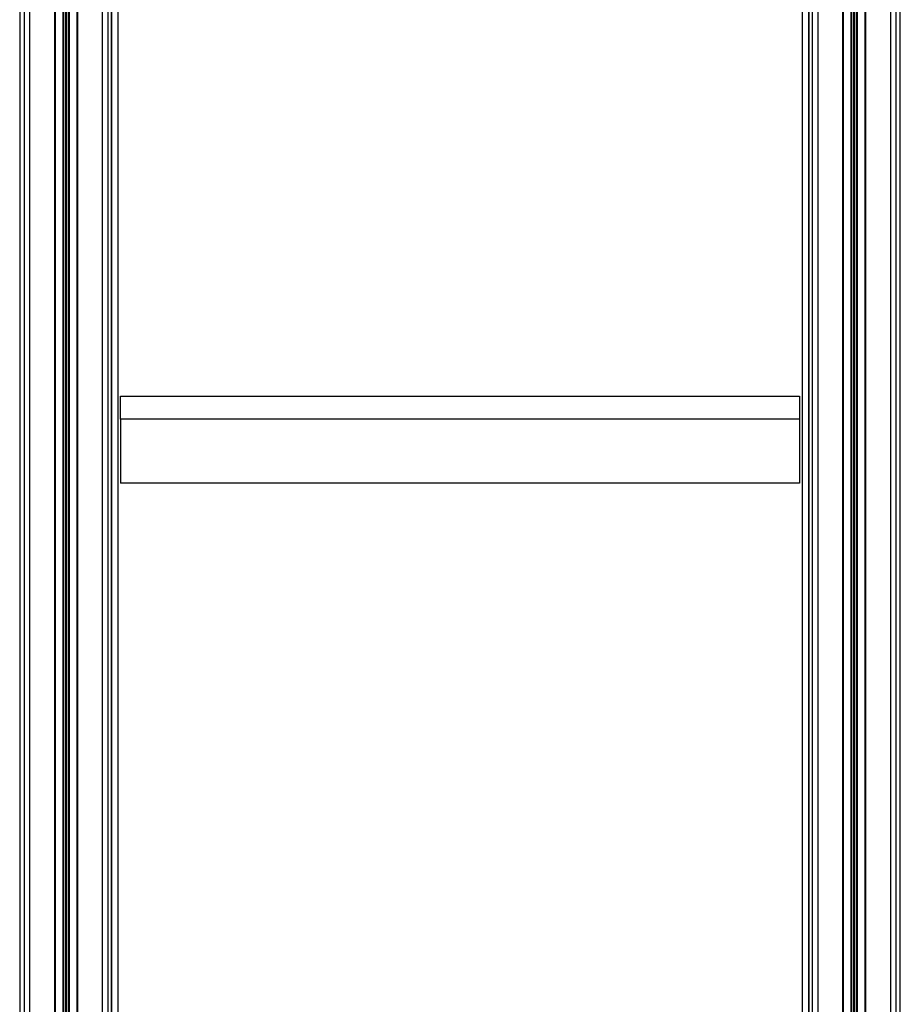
# Model space of a CAD drawing. Header units: millimetres. Extents: x 0 to 420, y 0 to 309.
# Tile 29 of 32: x 292 to 314, y 262 to 285. Entities that reach past the tile are written whole.
import ezdxf

# ---------------------------------------------------------------- set-up
doc = ezdxf.new("R2010")
doc.units = ezdxf.units.MM

msp = doc.modelspace()

# ---------------------------------------------------------------- linework, layer by layer
at = {"color": 7, "linetype": 'Continuous', "lineweight": 25}
for p, q in [((292.43983, 303.55096), (292.43983, 139.99151)), ((292.57428, 303.62808), (292.57428, 140.06863)), ((293.16926, 303.62808), (293.16926, 160.61258)), ((293.72726, 303.62808), (293.72726, 162.33457)), ((294.32223, 303.62808), (294.32223, 162.14491)), ((294.45669, 303.5375), (294.45669, 162.08577)), ((311.39832, 303.5375), (311.39832, 162.08577)), ((311.53278, 303.62808), (311.53278, 162.14491)), ((312.12775, 303.62808), (312.12775, 162.33457)), ((312.68575, 303.62808), (312.68575, 160.61258)), ((313.28072, 303.62808), (313.28072, 140.06863)), ((313.41518, 303.55096), (313.41518, 139.99151)), ((293.18607, 303.03373), (293.18607, 160.6127)), ((293.37407, 303.03238), (293.37407, 160.6127)), ((293.38595, 303.02948), (293.38595, 160.6127)), ((293.43638, 303.00023), (293.43638, 160.6127)), ((293.46013, 303.00006), (293.46013, 160.6127)), ((293.51056, 303.02859), (293.51056, 160.6127)), ((293.52244, 303.03132), (293.52244, 160.6127)), ((293.71045, 303.02998), (293.71045, 162.32685)), ((312.14456, 303.02998), (312.14456, 162.32685)), ((312.33257, 303.03132), (312.33257, 160.6127)), ((312.34444, 303.02859), (312.34444, 160.6127)), ((312.39487, 303.00006), (312.39487, 160.6127)), ((312.41863, 303.00023), (312.41863, 160.6127)), ((312.46906, 303.02948), (312.46906, 160.6127)), ((312.48093, 303.03238), (312.48093, 160.6127)), ((312.66894, 303.03373), (312.66894, 160.6127)), ((294.53207, 302.40963), (294.53207, 142.08608)), ((311.32293, 302.40963), (311.32293, 142.08608)), ((294.5436, 302.13321), (294.5436, 142.08608)), ((311.31141, 302.13321), (311.31141, 142.08608)), ((294.69199, 301.78102), (294.69199, 141.5569)), ((311.16302, 301.78102), (311.16302, 141.5569)), ((292.33489, 297.69567), (292.33489, 139.71397)), ((313.52011, 139.92416), (313.52011, 297.69567)), ((294.75922, 275.76484), (294.75922, 276.31554)), ((294.75922, 276.31554), (311.09579, 276.31554)), ((311.09579, 276.31554), (311.09579, 275.76484)), ((311.09579, 275.76484), (294.75922, 275.76484)), ((294.75922, 275.76484), (294.75922, 274.22241)), ((311.09579, 275.76484), (311.09579, 274.22241)), ((311.09579, 274.22241), (294.75922, 274.22241))]:
    msp.add_line(p, q, dxfattribs=at)

doc.saveas('drawing.dxf')
